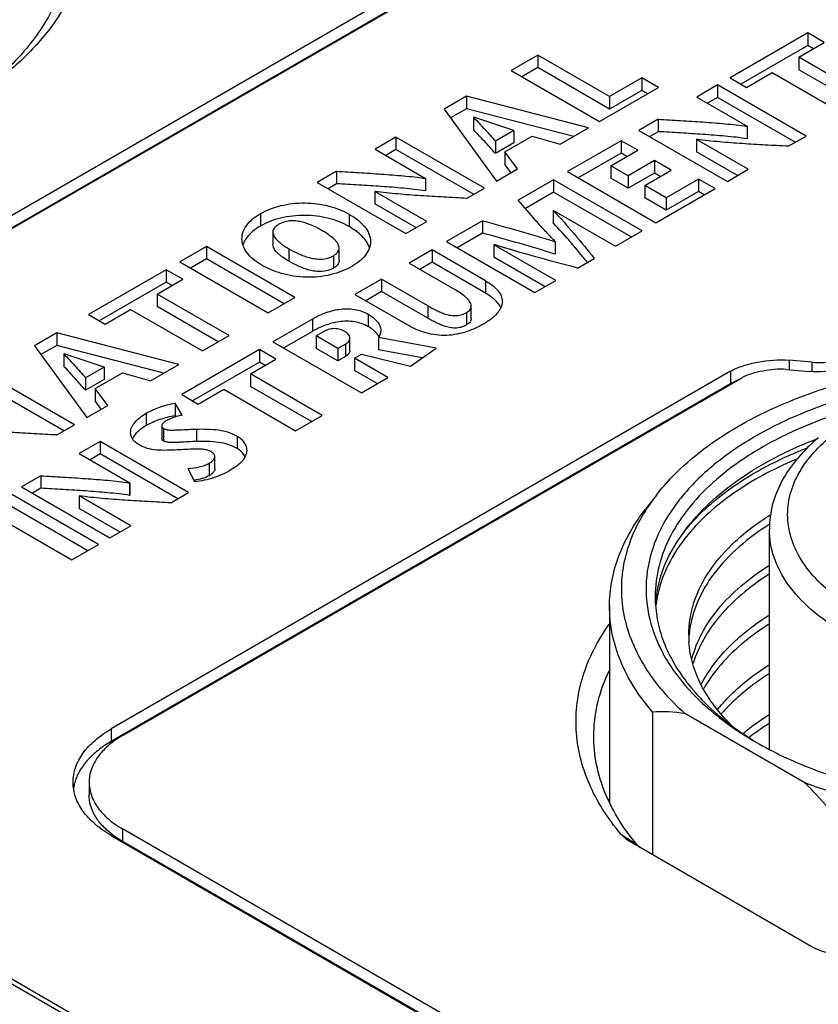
# Model space of a CAD drawing. Header units: inches. Extents: x 0 to 34, y 0 to 22.
# Tile 45 of 88: x 26.734 to 27.25, y 17.407 to 18.044. Entities that reach past the tile are written whole.
import ezdxf

# ---------------------------------------------------------------- set-up
doc = ezdxf.new("R2010")
doc.units = ezdxf.units.IN
doc.header["$LTSCALE"] = 1.87
doc.header["$MEASUREMENT"] = 0
doc.layers.get('0').update_dxf_attribs({"linetype": 'CONTINUOUS'})

msp = doc.modelspace()

# ---------------------------------------------------------------- linework, layer by layer
at = {"color": 7, "linetype": 'CONTINUOUS'}
for p, q in [((27.98983, 18.64491), (26.47269, 17.76893)), ((26.48005, 17.76468), (27.99719, 18.64065)), ((27.98983, 18.63687), (26.47309, 17.76113)), ((25.08572, 18.36921), (29.23371, 15.97422)), ((25.08766, 18.37125), (29.23565, 15.97625)), ((27.24355, 18.03492), (27.19336, 18.00593)), ((27.24355, 18.03492), (27.24355, 18.02688)), ((27.25425, 18.02874), (27.24355, 18.03492)), ((27.24355, 18.02688), (27.20032, 18.00192)), ((27.23776, 18.01922), (27.25425, 18.02874)), ((27.24729, 18.02472), (27.24355, 18.02688)), ((27.06908, 18.02057), (27.05186, 18.01063)), ((27.06908, 18.02057), (27.06908, 18.01254)), ((27.11552, 17.99376), (27.06908, 18.02057)), ((27.23776, 18.01922), (27.23776, 18.01119)), ((27.2842, 17.99241), (27.23776, 18.01922)), ((27.05186, 18.01063), (27.10899, 17.97764)), ((27.06908, 18.01254), (27.05882, 18.00661)), ((27.11552, 17.98572), (27.06908, 18.01254)), ((27.27725, 17.98839), (27.23776, 18.01119)), ((27.13642, 18.00582), (27.11552, 17.99376)), ((27.13642, 18.00582), (27.13642, 17.99779)), ((27.14711, 17.99965), (27.13642, 18.00582)), ((27.19336, 18.00593), (27.20405, 17.99976)), ((27.20405, 17.99976), (27.22055, 18.00928)), ((27.22055, 18.00928), (27.26699, 17.98247)), ((27.10899, 17.97764), (27.14711, 17.99965)), ((27.13642, 17.99779), (27.11552, 17.98572)), ((27.14015, 17.99563), (27.13642, 17.99779)), ((27.18536, 18.00132), (27.17181, 17.99349)), ((27.18536, 18.00132), (27.18536, 17.99328)), ((27.2425, 17.96833), (27.18536, 18.00132)), ((27.02304, 17.994), (27.0086, 17.98565)), ((27.02304, 17.994), (27.02304, 17.98596)), ((27.1019, 17.97354), (27.02304, 17.994)), ((27.11552, 17.99376), (27.11552, 17.98572)), ((27.17181, 17.99349), (27.20454, 17.9746)), ((27.18536, 17.99328), (27.17877, 17.98948)), ((27.23554, 17.96431), (27.18536, 17.99328)), ((27.0086, 17.98565), (27.04247, 17.93923)), ((27.02304, 17.98596), (27.01272, 17.98)), ((27.09229, 17.968), (27.02304, 17.98596)), ((27.02753, 17.98037), (27.0277, 17.98047)), ((27.02753, 17.98037), (27.02753, 17.97234)), ((27.05365, 17.97189), (27.0277, 17.98047)), ((27.147, 17.97917), (27.13451, 17.97196)), ((27.147, 17.97917), (27.147, 17.97113)), ((27.05365, 17.97189), (27.04166, 17.96497)), ((27.05365, 17.97189), (27.05365, 17.96386)), ((27.08361, 17.96298), (27.1019, 17.97354)), ((27.13451, 17.97196), (27.19164, 17.93897)), ((27.20454, 17.9746), (27.20438, 17.9745)), ((27.20438, 17.9745), (27.20438, 17.96646)), ((27.20454, 17.9746), (27.20454, 17.96656)), ((26.97742, 17.96765), (26.96387, 17.95983)), ((26.97742, 17.96765), (26.97742, 17.95962)), ((27.03456, 17.93466), (26.97742, 17.96765)), ((27.04777, 17.95804), (27.06548, 17.96826)), ((27.06548, 17.96826), (27.08361, 17.96298)), ((27.12301, 17.96531), (27.08831, 17.94528)), ((27.12301, 17.96531), (27.12301, 17.95728)), ((27.1337, 17.95914), (27.12301, 17.96531)), ((27.147, 17.97113), (27.14147, 17.96794)), ((27.17173, 17.96611), (27.1719, 17.9662)), ((27.17173, 17.96611), (27.17173, 17.95807)), ((27.20519, 17.94679), (27.17173, 17.96611)), ((27.20454, 17.96656), (27.20438, 17.96646)), ((27.23099, 17.96168), (27.2425, 17.96833)), ((26.96387, 17.95983), (26.9966, 17.94093)), ((26.97742, 17.95962), (26.97083, 17.95581)), ((27.0276, 17.93065), (26.97742, 17.95962)), ((27.04166, 17.96497), (27.04166, 17.95693)), ((27.05365, 17.96386), (27.04166, 17.95693)), ((27.11623, 17.94905), (27.1337, 17.95914)), ((27.04777, 17.95804), (27.04777, 17.95)), ((27.05594, 17.94701), (27.04777, 17.95804)), ((27.12301, 17.95728), (27.09527, 17.94126)), ((27.12674, 17.95512), (27.12301, 17.95728)), ((27.19823, 17.94277), (27.17173, 17.95807)), ((27.04247, 17.93923), (27.05594, 17.94701)), ((27.05177, 17.9446), (27.04777, 17.95)), ((27.11623, 17.94905), (27.11623, 17.94102)), ((27.1275, 17.94255), (27.11623, 17.94905)), ((27.14455, 17.9524), (27.1275, 17.94255)), ((27.13819, 17.93638), (27.15524, 17.94622)), ((27.14455, 17.9524), (27.14455, 17.94436)), ((27.15524, 17.94622), (27.14455, 17.9524)), ((27.19164, 17.93897), (27.20519, 17.94679)), ((26.93906, 17.9455), (26.92657, 17.93829)), ((26.93906, 17.9455), (26.93906, 17.93747)), ((26.9966, 17.94093), (26.99644, 17.94084)), ((26.99644, 17.94084), (26.99644, 17.9328)), ((26.9966, 17.94093), (26.9966, 17.93289)), ((27.07934, 17.9401), (27.05648, 17.9269)), ((27.07934, 17.9401), (27.07934, 17.93206)), ((27.13647, 17.90711), (27.07934, 17.9401)), ((27.08831, 17.94528), (27.14545, 17.91229)), ((27.1275, 17.93451), (27.11623, 17.94102)), ((27.14455, 17.94436), (27.1275, 17.93451)), ((27.1275, 17.94255), (27.1275, 17.93451)), ((27.14828, 17.94221), (27.14455, 17.94436)), ((27.17296, 17.94052), (27.15198, 17.92841)), ((27.17296, 17.94052), (27.17296, 17.93249)), ((27.18365, 17.93435), (27.17296, 17.94052)), ((26.92657, 17.93829), (26.98371, 17.9053)), ((26.93906, 17.93747), (26.93353, 17.93427)), ((27.02305, 17.92802), (27.03456, 17.93466)), ((27.13819, 17.93638), (27.13819, 17.92834)), ((27.15198, 17.92841), (27.13819, 17.93638)), ((27.14545, 17.91229), (27.18365, 17.93435)), ((26.96379, 17.93245), (26.96395, 17.93254)), ((26.96379, 17.93245), (26.96379, 17.92441)), ((26.99726, 17.91313), (26.96379, 17.93245)), ((26.9966, 17.93289), (26.99644, 17.9328)), ((27.07934, 17.93206), (27.06106, 17.92151)), ((27.12951, 17.90309), (27.07934, 17.93206)), ((27.15198, 17.92038), (27.13819, 17.92834)), ((27.17296, 17.93249), (27.15198, 17.92038)), ((27.15198, 17.92841), (27.15198, 17.92038)), ((27.17669, 17.93033), (27.17296, 17.93249)), ((26.9903, 17.90911), (26.96379, 17.92441)), ((26.88976, 17.91817), (26.88976, 17.91013)), ((26.94706, 17.91789), (26.94706, 17.90985)), ((27.07909, 17.92016), (27.07925, 17.92026)), ((27.07909, 17.92016), (27.07909, 17.91213)), ((27.07925, 17.92026), (27.11925, 17.89717)), ((26.98371, 17.9053), (26.99726, 17.91313)), ((27.03338, 17.91357), (27.01004, 17.90009)), ((27.03338, 17.91357), (27.03338, 17.90553)), ((26.89784, 17.90624), (26.89784, 17.8982)), ((27.03338, 17.90553), (27.017, 17.89607)), ((27.11925, 17.89717), (27.13647, 17.90711)), ((26.85491, 17.89691), (26.83768, 17.88697)), ((26.85491, 17.89691), (26.85491, 17.88888)), ((26.91204, 17.86393), (26.85491, 17.89691)), ((26.9082, 17.89545), (26.9082, 17.88742)), ((26.9407, 17.88783), (26.9407, 17.89587)), ((27.01004, 17.90009), (27.06718, 17.8671)), ((27.04073, 17.89802), (27.04089, 17.89811)), ((27.04073, 17.89802), (27.04073, 17.88998)), ((27.08073, 17.87492), (27.04073, 17.89802)), ((27.0804, 17.90009), (27.08024, 17.89999)), ((27.08024, 17.89999), (27.08024, 17.89196)), ((27.0804, 17.90009), (27.0804, 17.89205)), ((26.85491, 17.88888), (26.84464, 17.88295)), ((26.90508, 17.85991), (26.85491, 17.88888)), ((26.93693, 17.89093), (26.93693, 17.88289)), ((27.00073, 17.89472), (26.98588, 17.88614)), ((27.00073, 17.89472), (27.00073, 17.88668)), ((27.03526, 17.87478), (27.00073, 17.89472)), ((27.07377, 17.87091), (27.04073, 17.88998)), ((27.0804, 17.89205), (27.08024, 17.89196)), ((27.09468, 17.88298), (27.10553, 17.88925)), ((26.83768, 17.88697), (26.89481, 17.85398)), ((26.98588, 17.88614), (27.01551, 17.86903)), ((27.00073, 17.88668), (26.99284, 17.88212)), ((27.03526, 17.86674), (27.00073, 17.88668)), ((26.82886, 17.88188), (26.77867, 17.85289)), ((26.82886, 17.88188), (26.82886, 17.87384)), ((26.83955, 17.87571), (26.82886, 17.88188)), ((26.82886, 17.87384), (26.78563, 17.84888)), ((26.82307, 17.86619), (26.83955, 17.87571)), ((26.83259, 17.87169), (26.82886, 17.87384)), ((26.96808, 17.87586), (26.95086, 17.86592)), ((26.96808, 17.87586), (26.96808, 17.86783)), ((26.99796, 17.85861), (26.96808, 17.87586)), ((27.03526, 17.87478), (27.03526, 17.86674)), ((27.06718, 17.8671), (27.08073, 17.87492)), ((26.82307, 17.86619), (26.82307, 17.85815)), ((26.86951, 17.83937), (26.82307, 17.86619)), ((26.89481, 17.85398), (26.91204, 17.86393)), ((26.95086, 17.86592), (26.9858, 17.84575)), ((26.96808, 17.86783), (26.95782, 17.8619)), ((26.99796, 17.85058), (26.96808, 17.86783)), ((26.86256, 17.83535), (26.82307, 17.85815)), ((26.99796, 17.85861), (26.99796, 17.85058)), ((27.02609, 17.85032), (27.02609, 17.85836)), ((26.77867, 17.85289), (26.78936, 17.84672)), ((26.78936, 17.84672), (26.80585, 17.85625)), ((26.80585, 17.85625), (26.8523, 17.82943)), ((26.95935, 17.8532), (26.95935, 17.84516)), ((27.0231, 17.85428), (27.0231, 17.84624)), ((26.92336, 17.85004), (26.8979, 17.83534)), ((26.92336, 17.85004), (26.92336, 17.84201)), ((26.75818, 17.84107), (26.74374, 17.83273)), ((26.75818, 17.84107), (26.75818, 17.83303)), ((26.83703, 17.82061), (26.75818, 17.84107)), ((26.8523, 17.82943), (26.86951, 17.83937)), ((26.92336, 17.84201), (26.90485, 17.83132)), ((26.92581, 17.8391), (26.93038, 17.84174)), ((26.92581, 17.8391), (26.92581, 17.83107)), ((26.93985, 17.831), (26.92581, 17.8391)), ((26.96621, 17.83812), (26.96621, 17.83008)), ((27.00334, 17.83128), (26.96621, 17.83812)), ((26.74374, 17.83273), (26.77761, 17.78631)), ((26.75818, 17.83303), (26.74786, 17.82707)), ((26.82743, 17.81507), (26.75818, 17.83303)), ((26.8979, 17.83534), (26.95503, 17.80235)), ((26.94474, 17.83383), (26.93985, 17.831)), ((26.94474, 17.83383), (26.94474, 17.82579)), ((26.94758, 17.82962), (26.94758, 17.83766)), ((26.76267, 17.82745), (26.76284, 17.82754)), ((26.76267, 17.82745), (26.76267, 17.81941)), ((26.7888, 17.81897), (26.76284, 17.82754)), ((26.88908, 17.83025), (26.83888, 17.80127)), ((26.88908, 17.83025), (26.88908, 17.82221)), ((26.89977, 17.82407), (26.88908, 17.83025)), ((26.93985, 17.82296), (26.92581, 17.83107)), ((26.93985, 17.831), (26.93985, 17.82296)), ((26.94474, 17.82579), (26.93985, 17.82296)), ((26.95062, 17.82478), (26.95511, 17.82737)), ((26.95511, 17.82737), (26.98678, 17.81955)), ((26.99434, 17.8249), (26.96621, 17.83008)), ((26.98678, 17.81955), (27.00334, 17.83128)), ((26.7888, 17.81897), (26.77679, 17.81204)), ((26.7888, 17.81897), (26.7888, 17.81093)), ((26.81875, 17.81006), (26.83703, 17.82061)), ((26.88908, 17.82221), (26.84584, 17.79725)), ((26.88328, 17.81455), (26.89977, 17.82407)), ((26.89281, 17.82005), (26.88908, 17.82221)), ((26.95062, 17.82478), (26.95062, 17.81674)), ((26.97225, 17.81229), (26.95062, 17.82478)), ((27.2315, 17.82338), (27.2315, 17.81729)), ((27.24626, 17.82205), (27.2315, 17.82338)), ((27.24626, 17.82205), (27.24626, 17.81602)), ((26.76969, 17.78173), (26.71256, 17.81472)), ((26.78292, 17.80511), (26.80063, 17.81534)), ((27.19367, 17.81626), (26.79335, 17.58508)), ((26.80063, 17.81534), (26.81875, 17.81006)), ((26.88328, 17.81455), (26.88328, 17.80651)), ((26.92972, 17.78774), (26.88328, 17.81455)), ((26.96529, 17.80827), (26.95062, 17.81674)), ((27.19365, 17.81625), (27.19365, 17.80821)), ((27.2299, 17.81744), (27.24465, 17.81611)), ((26.76273, 17.77772), (26.71256, 17.80669)), ((26.77679, 17.81204), (26.77679, 17.804)), ((26.7888, 17.81093), (26.77679, 17.804)), ((27.19367, 17.80822), (26.79335, 17.57705)), ((26.80071, 17.58083), (27.20103, 17.812)), ((26.92276, 17.78372), (26.88328, 17.80651)), ((26.95503, 17.80235), (26.97225, 17.81229)), ((27.19827, 17.81045), (27.19367, 17.80822)), ((26.78292, 17.80511), (26.78292, 17.79707)), ((26.79108, 17.79408), (26.78292, 17.80511)), ((26.83888, 17.80127), (26.84958, 17.79509)), ((26.84958, 17.79509), (26.86606, 17.80461)), ((26.86606, 17.80461), (26.9125, 17.77779)), ((26.77761, 17.78631), (26.79108, 17.79408)), ((26.78691, 17.79168), (26.78292, 17.79707)), ((26.83472, 17.79556), (26.83472, 17.78752)), ((26.83929, 17.78783), (26.83472, 17.79556)), ((26.81594, 17.78915), (26.81594, 17.78112)), ((26.83509, 17.78691), (26.83472, 17.78752)), ((26.9125, 17.77779), (26.92972, 17.78774)), ((26.75818, 17.77509), (26.76969, 17.78173)), ((26.826, 17.78112), (26.826, 17.77308)), ((26.82721, 17.77925), (26.82721, 17.77122)), ((26.84851, 17.77892), (26.84851, 17.77089)), ((26.78623, 17.77087), (26.77268, 17.76304)), ((26.78623, 17.77087), (26.78623, 17.76283)), ((26.84337, 17.73788), (26.78623, 17.77087)), ((26.8748, 17.77431), (26.8748, 17.76627)), ((26.77268, 17.76304), (26.80542, 17.74414)), ((26.78623, 17.76283), (26.77964, 17.75903)), ((26.83641, 17.73386), (26.78623, 17.76283)), ((26.85667, 17.75677), (26.85667, 17.74873)), ((26.86028, 17.75316), (26.86028, 17.7612)), ((26.84288, 17.75343), (26.84712, 17.74494)), ((26.74787, 17.74871), (26.73538, 17.7415)), ((26.74787, 17.74871), (26.74787, 17.74068)), ((26.80542, 17.74414), (26.80525, 17.74405)), ((26.80525, 17.74405), (26.80525, 17.73601)), ((26.80542, 17.74414), (26.80542, 17.73611)), ((26.78518, 17.70428), (26.72804, 17.73727)), ((26.73538, 17.7415), (26.79252, 17.70852)), ((26.74787, 17.74068), (26.74234, 17.73749)), ((26.83186, 17.73123), (26.84337, 17.73788)), ((27.14579, 17.73629), (27.1386, 17.72701)), ((26.7726, 17.73566), (26.77277, 17.73575)), ((26.7726, 17.73566), (26.7726, 17.72762)), ((26.80607, 17.71634), (26.7726, 17.73566)), ((26.80542, 17.73611), (26.80525, 17.73601)), ((26.71081, 17.72732), (26.76795, 17.69433)), ((26.77822, 17.70026), (26.72804, 17.72923)), ((26.79911, 17.71232), (26.7726, 17.72762)), ((26.79252, 17.70852), (26.80607, 17.71634)), ((27.21879, 17.5723), (27.21879, 17.71407)), ((26.76795, 17.69433), (26.78518, 17.70428)), ((27.11544, 17.66436), (27.11544, 17.53769)), ((27.14329, 17.59597), (27.14329, 17.50376)), ((27.24182, 17.55022), (27.16422, 17.59503)), ((26.79335, 17.58508), (26.79335, 17.57705)), ((26.77907, 17.55062), (26.77907, 17.54258)), ((27.1153, 17.53797), (27.11522, 17.5379)), ((27.11528, 17.53787), (27.11535, 17.53794)), ((26.80068, 17.52045), (26.80068, 17.51242)), ((27.95172, 16.85585), (26.80068, 17.52045)), ((26.79331, 17.5162), (27.94436, 16.8516)), ((27.12282, 17.51715), (27.13316, 17.51042)), ((27.95131, 16.84805), (26.80068, 17.51242)), ((27.12956, 17.51169), (27.12892, 17.51207)), ((27.24586, 17.44454), (27.12956, 17.51169)), ((27.13535, 17.50832), (27.13316, 17.51042))]:
    msp.add_line(p, q, dxfattribs=at)
for centre, radius, start, end in [((27.35416, 17.50272), 0.28952, 111.00426, 111.16917), ((26.84016, 17.79598), 0.05063, 277.42793, 277.76334), ((27.24359, 17.66032), 0.12385, 142.16057, 147.61111), ((27.23731, 17.66435), 0.11638, 147.63399, 149.06508), ((27.31244, 17.5692), 0.17523, 122.38183, 122.96781), ((27.21911, 17.66145), 0.07412, 172.90641, 175.76939), ((27.21994, 17.65627), 0.07496, 169.25419, 173.37019), ((27.2325, 17.64574), 0.06588, 179.98126, 183.98003), ((27.26868, 17.70314), 0.13769, 221.35326, 222.91716), ((27.14923, 17.49541), 0.10074, 81.44415, 93.37844), ((27.3248, 17.77551), 0.22963, 239.99941, 240.60463), ((26.79813, 17.54245), 0.02948, 166.42935, 171.88498), ((26.79887, 17.54227), 0.03024, 164.66935, 166.44158), ((27.21951, 17.48275), 0.11869, 151.39229, 151.87513)]:
    msp.add_arc(centre, radius, start, end, dxfattribs=at)
for points, knots in [([(26.75613, 18.16734), (26.76117, 18.16026), (26.76972, 18.14555), (26.77718, 18.12163), (26.77851, 18.09722), (26.77366, 18.07301), (26.76282, 18.04963), (26.74637, 18.02755), (26.72472, 18.00717), (26.7078, 17.99542), (26.69867, 17.98988)], [0, 0, 0, 0, 0.122539, 0.23792, 0.350074, 0.463535, 0.582585, 0.710532, 0.849405, 1, 1, 1, 1]), ([(26.7662, 18.0975), (26.76635, 18.09263), (26.76588, 18.08278), (26.76282, 18.06814), (26.75744, 18.05375), (26.74981, 18.03974), (26.74, 18.02621), (26.72371, 18.00852), (26.70907, 17.99702), (26.69856, 17.99004)], [0, 0, 0, 0, 0.110324, 0.222112, 0.337082, 0.456717, 0.582184, 0.714319, 1, 1, 1, 1]), ([(27.02753, 17.98037), (27.02878, 17.97912), (27.03122, 17.97661), (27.03592, 17.97146), (27.03933, 17.96753), (27.04166, 17.96497)], [0, 0, 0, 0, 0.253344, 0.50329, 1, 1, 1, 1]), ([(27.147, 17.97917), (27.15181, 17.97889), (27.16143, 17.97833), (27.17344, 17.97757), (27.18302, 17.97687), (27.1902, 17.97625), (27.19732, 17.97556), (27.20205, 17.97492), (27.20438, 17.9745)], [0, 0, 0, 0, 0.25095, 0.501679, 0.626831, 0.751823, 0.876605, 1, 1, 1, 1]), ([(27.04166, 17.95693), (27.03933, 17.95949), (27.03592, 17.96342), (27.03122, 17.96857), (27.02878, 17.97109), (27.02753, 17.97234)], [0, 0, 0, 0, 0.49671, 0.746656, 1, 1, 1, 1]), ([(27.20438, 17.96646), (27.20205, 17.96688), (27.19732, 17.96752), (27.1902, 17.96822), (27.18302, 17.96883), (27.17344, 17.96954), (27.16143, 17.9703), (27.15181, 17.97085), (27.147, 17.97113)], [0, 0, 0, 0, 0.123395, 0.248177, 0.373169, 0.498321, 0.74905, 1, 1, 1, 1]), ([(27.23099, 17.96168), (27.22604, 17.96195), (27.21614, 17.96248), (27.20131, 17.96334), (27.18655, 17.96443), (27.17675, 17.96546), (27.1719, 17.9662)], [0, 0, 0, 0, 0.250874, 0.501562, 0.751684, 1, 1, 1, 1]), ([(26.93906, 17.9455), (26.94387, 17.94522), (26.95348, 17.94467), (26.96549, 17.94391), (26.97508, 17.9432), (26.98225, 17.94259), (26.98939, 17.9419), (26.99411, 17.94126), (26.99644, 17.94084)], [0, 0, 0, 0, 0.250953, 0.501682, 0.626834, 0.751825, 0.876605, 1, 1, 1, 1]), ([(26.99644, 17.9328), (26.99411, 17.93322), (26.98939, 17.93386), (26.98225, 17.93455), (26.97508, 17.93517), (26.96549, 17.93587), (26.95348, 17.93663), (26.94387, 17.93718), (26.93906, 17.93747)], [0, 0, 0, 0, 0.123395, 0.248175, 0.373166, 0.498318, 0.749047, 1, 1, 1, 1]), ([(27.02305, 17.92802), (27.0181, 17.92829), (27.0082, 17.92881), (26.99337, 17.92967), (26.97861, 17.93077), (26.9688, 17.93179), (26.96395, 17.93254)], [0, 0, 0, 0, 0.250883, 0.501575, 0.751697, 1, 1, 1, 1]), ([(26.88976, 17.91817), (26.89172, 17.9193), (26.896, 17.92132), (26.90299, 17.9235), (26.91059, 17.9248), (26.92104, 17.92533), (26.93361, 17.9238), (26.94299, 17.92023), (26.94706, 17.91789)], [0, 0, 0, 0, 0.11417, 0.237658, 0.367836, 0.501348, 0.763665, 1, 1, 1, 1]), ([(27.0804, 17.90009), (27.07826, 17.90226), (27.07408, 17.90663), (27.06607, 17.91554), (27.06031, 17.92238), (27.05648, 17.9269)], [0, 0, 0, 0, 0.254202, 0.504778, 1, 1, 1, 1]), ([(26.87784, 17.90191), (26.87784, 17.90343), (26.87842, 17.90661), (26.8809, 17.91103), (26.88479, 17.91497), (26.888, 17.91715), (26.88976, 17.91817)], [0, 0, 0, 0, 0.216949, 0.450216, 0.710842, 1, 1, 1, 1]), ([(26.94706, 17.90985), (26.94299, 17.9122), (26.93361, 17.91576), (26.92104, 17.91729), (26.91059, 17.91677), (26.90299, 17.91546), (26.896, 17.91328), (26.89172, 17.91126), (26.88976, 17.91013)], [0, 0, 0, 0, 0.236335, 0.498652, 0.632164, 0.762342, 0.88583, 1, 1, 1, 1]), ([(26.94706, 17.91789), (26.94902, 17.91676), (26.95263, 17.91436), (26.95713, 17.91009), (26.96018, 17.90532), (26.96097, 17.90176), (26.96097, 17.90007)], [0, 0, 0, 0, 0.287939, 0.549818, 0.784717, 1, 1, 1, 1]), ([(27.07909, 17.92016), (27.08379, 17.91518), (27.0928, 17.90503), (27.10133, 17.89449), (27.10553, 17.88925)], [0, 0, 0, 0, 0.50475, 1, 1, 1, 1]), ([(26.88976, 17.91013), (26.88837, 17.90933), (26.8858, 17.90764), (26.88248, 17.90469), (26.87995, 17.90145), (26.87884, 17.89907), (26.87847, 17.89788)], [0, 0, 0, 0, 0.281226, 0.541619, 0.7801, 1, 1, 1, 1]), ([(26.90167, 17.91129), (26.90112, 17.91097), (26.9001, 17.91029), (26.89885, 17.90908), (26.89801, 17.90771), (26.89784, 17.90671), (26.89784, 17.90624)], [0, 0, 0, 0, 0.289062, 0.552109, 0.785302, 1, 1, 1, 1]), ([(26.9291, 17.90752), (26.92718, 17.90862), (26.92307, 17.91072), (26.91747, 17.9127), (26.91252, 17.9135), (26.90748, 17.91358), (26.90376, 17.91249), (26.90167, 17.91129)], [0, 0, 0, 0, 0.229818, 0.478559, 0.612666, 0.749824, 1, 1, 1, 1]), ([(26.96029, 17.89608), (26.95936, 17.89889), (26.95652, 17.90285), (26.95159, 17.90703), (26.94863, 17.90894), (26.94706, 17.90985)], [0, 0, 0, 0, 0.457785, 0.719191, 1, 1, 1, 1]), ([(27.03338, 17.91357), (27.04127, 17.91142), (27.05695, 17.90713), (27.07253, 17.90246), (27.08024, 17.89999)], [0, 0, 0, 0, 0.502614, 1, 1, 1, 1]), ([(27.10112, 17.88669), (27.09761, 17.89101), (27.09047, 17.89966), (27.08297, 17.90801), (27.07909, 17.91213)], [0, 0, 0, 0, 0.495539, 1, 1, 1, 1]), ([(26.89025, 17.88509), (26.88843, 17.88614), (26.88511, 17.8884), (26.88107, 17.89248), (26.87847, 17.89704), (26.87784, 17.90033), (26.87784, 17.90191)], [0, 0, 0, 0, 0.288918, 0.549492, 0.783119, 1, 1, 1, 1]), ([(26.89784, 17.90624), (26.89784, 17.90395), (26.90007, 17.90128), (26.90284, 17.89898), (26.90512, 17.89731), (26.90694, 17.89618), (26.9082, 17.89545)], [0, 0, 0, 0, 0.447692, 0.579546, 0.715926, 1, 1, 1, 1]), ([(26.9407, 17.89587), (26.9407, 17.89706), (26.93989, 17.89889), (26.93826, 17.90086), (26.93616, 17.90284), (26.9331, 17.90511), (26.93047, 17.90673), (26.9291, 17.90752)], [0, 0, 0, 0, 0.211202, 0.328903, 0.454212, 0.720067, 1, 1, 1, 1]), ([(27.08024, 17.89196), (27.07253, 17.89442), (27.05695, 17.89909), (27.04127, 17.90338), (27.03338, 17.90553)], [0, 0, 0, 0, 0.497386, 1, 1, 1, 1]), ([(26.9082, 17.88742), (26.90694, 17.88814), (26.90512, 17.88927), (26.90284, 17.89095), (26.90007, 17.89325), (26.89784, 17.89592), (26.89784, 17.8982)], [0, 0, 0, 0, 0.284074, 0.420454, 0.552308, 1, 1, 1, 1]), ([(26.9082, 17.89545), (26.91021, 17.89429), (26.91449, 17.89206), (26.92028, 17.88985), (26.92543, 17.88884), (26.93073, 17.88857), (26.93472, 17.88965), (26.93693, 17.89093)], [0, 0, 0, 0, 0.229701, 0.476306, 0.609699, 0.747326, 1, 1, 1, 1]), ([(26.93693, 17.89093), (26.93747, 17.89124), (26.93847, 17.89191), (26.9397, 17.8931), (26.94053, 17.89442), (26.9407, 17.8954), (26.9407, 17.89587)], [0, 0, 0, 0, 0.288821, 0.552234, 0.785995, 1, 1, 1, 1]), ([(26.96097, 17.90007), (26.96097, 17.89856), (26.96036, 17.89539), (26.95779, 17.89105), (26.95382, 17.88721), (26.9506, 17.88506), (26.94885, 17.88405)], [0, 0, 0, 0, 0.215986, 0.449487, 0.711096, 1, 1, 1, 1]), ([(27.09468, 17.88298), (27.08563, 17.88537), (27.06763, 17.89015), (27.04974, 17.89536), (27.04089, 17.89811)], [0, 0, 0, 0, 0.502533, 1, 1, 1, 1]), ([(26.94885, 17.88405), (26.94466, 17.88163), (26.93753, 17.87887), (26.92741, 17.87719), (26.91928, 17.8769), (26.91122, 17.87766), (26.90132, 17.87983), (26.89439, 17.88269), (26.89025, 17.88509)], [0, 0, 0, 0, 0.237661, 0.368712, 0.503074, 0.63629, 0.765103, 1, 1, 1, 1]), ([(26.93693, 17.88289), (26.93472, 17.88161), (26.93073, 17.88053), (26.92543, 17.8808), (26.92028, 17.88181), (26.91449, 17.88403), (26.91021, 17.88625), (26.9082, 17.88742)], [0, 0, 0, 0, 0.252674, 0.390301, 0.523694, 0.770299, 1, 1, 1, 1]), ([(26.9407, 17.88783), (26.9407, 17.88737), (26.94053, 17.88639), (26.9397, 17.88506), (26.93847, 17.88387), (26.93747, 17.8832), (26.93693, 17.88289)], [0, 0, 0, 0, 0.214005, 0.447766, 0.711179, 1, 1, 1, 1]), ([(27.03526, 17.87478), (27.03676, 17.87391), (27.03955, 17.87211), (27.0431, 17.86896), (27.04552, 17.86534), (27.04613, 17.86263), (27.04613, 17.86134)], [0, 0, 0, 0, 0.287936, 0.551376, 0.785894, 1, 1, 1, 1]), ([(27.02609, 17.85836), (27.02609, 17.85945), (27.02534, 17.86112), (27.02386, 17.86292), (27.02194, 17.86474), (27.01917, 17.86682), (27.01677, 17.86831), (27.01551, 17.86903)], [0, 0, 0, 0, 0.211342, 0.329061, 0.454295, 0.719784, 1, 1, 1, 1]), ([(27.04523, 17.85734), (27.04436, 17.85929), (27.04212, 17.86194), (27.03848, 17.86477), (27.03637, 17.8661), (27.03526, 17.86674)], [0, 0, 0, 0, 0.461438, 0.723125, 1, 1, 1, 1]), ([(26.99796, 17.85861), (26.99973, 17.85759), (27.00248, 17.8561), (27.00631, 17.85431), (27.00947, 17.85311), (27.01294, 17.85233), (27.016, 17.85215), (27.01842, 17.85245), (27.02062, 17.85304), (27.02216, 17.85374), (27.0231, 17.85428)], [0, 0, 0, 0, 0.229519, 0.348838, 0.473249, 0.606361, 0.745389, 0.81325, 0.878786, 1, 1, 1, 1]), ([(27.0231, 17.85428), (27.02354, 17.85453), (27.02434, 17.85509), (27.02532, 17.85608), (27.02596, 17.85718), (27.02609, 17.85798), (27.02609, 17.85836)], [0, 0, 0, 0, 0.289111, 0.551157, 0.78447, 1, 1, 1, 1]), ([(27.04613, 17.86134), (27.04613, 17.86067), (27.04597, 17.85928), (27.04525, 17.85727), (27.04412, 17.85533), (27.0421, 17.85277), (27.03881, 17.84983), (27.03581, 17.84786), (27.0342, 17.84693)], [0, 0, 0, 0, 0.104206, 0.212058, 0.326418, 0.448432, 0.713927, 1, 1, 1, 1]), ([(26.92336, 17.85004), (26.92587, 17.85149), (26.93138, 17.85418), (26.93897, 17.8563), (26.94558, 17.85679), (26.95205, 17.85632), (26.95669, 17.85473), (26.95935, 17.8532)], [0, 0, 0, 0, 0.230872, 0.485418, 0.620569, 0.755881, 1, 1, 1, 1]), ([(26.95935, 17.8532), (26.9605, 17.85253), (26.96263, 17.85112), (26.9653, 17.84864), (26.96714, 17.84585), (26.96755, 17.84375), (26.96755, 17.84276)], [0, 0, 0, 0, 0.287692, 0.551208, 0.785531, 1, 1, 1, 1]), ([(26.95935, 17.84516), (26.95669, 17.84669), (26.95205, 17.84829), (26.94558, 17.84876), (26.93897, 17.84827), (26.93138, 17.84614), (26.92587, 17.84346), (26.92336, 17.84201)], [0, 0, 0, 0, 0.244119, 0.379431, 0.514582, 0.769128, 1, 1, 1, 1]), ([(26.96649, 17.83868), (26.96574, 17.84), (26.96353, 17.84246), (26.96084, 17.8443), (26.95935, 17.84516)], [0, 0, 0, 0, 0.467335, 1, 1, 1, 1]), ([(27.0342, 17.84693), (27.03071, 17.84491), (27.02503, 17.84228), (27.01684, 17.84006), (27.01015, 17.83926), (27.00337, 17.83957), (26.9969, 17.84083), (26.99103, 17.84296), (26.98747, 17.84479), (26.9858, 17.84575)], [0, 0, 0, 0, 0.237681, 0.366184, 0.498705, 0.633612, 0.764299, 0.886223, 1, 1, 1, 1]), ([(27.0231, 17.84624), (27.02216, 17.8457), (27.02062, 17.84501), (27.01842, 17.84442), (27.016, 17.84411), (27.01294, 17.84429), (27.00947, 17.84508), (27.00631, 17.84628), (27.00248, 17.84806), (26.99973, 17.84955), (26.99796, 17.85058)], [0, 0, 0, 0, 0.121214, 0.18675, 0.254611, 0.393639, 0.526751, 0.651162, 0.770481, 1, 1, 1, 1]), ([(27.02609, 17.85032), (27.02609, 17.84994), (27.02596, 17.84914), (27.02532, 17.84804), (27.02434, 17.84705), (27.02354, 17.8465), (27.0231, 17.84624)], [0, 0, 0, 0, 0.21553, 0.448843, 0.710889, 1, 1, 1, 1]), ([(26.94458, 17.84184), (26.94357, 17.84242), (26.94191, 17.84319), (26.93948, 17.84373), (26.93749, 17.84389), (26.93551, 17.84371), (26.93309, 17.8431), (26.93141, 17.84234), (26.93038, 17.84174)], [0, 0, 0, 0, 0.234281, 0.363821, 0.49886, 0.632313, 0.761486, 1, 1, 1, 1]), ([(26.94758, 17.83766), (26.94758, 17.83805), (26.94742, 17.83886), (26.94655, 17.84043), (26.94542, 17.84135), (26.94458, 17.84184)], [0, 0, 0, 0, 0.218433, 0.454631, 1, 1, 1, 1]), ([(26.96755, 17.84276), (26.96755, 17.84197), (26.9673, 17.84033), (26.96663, 17.83883), (26.96621, 17.83812)], [0, 0, 0, 0, 0.489407, 1, 1, 1, 1]), ([(26.94474, 17.83383), (26.94516, 17.83407), (26.94592, 17.83458), (26.94685, 17.83551), (26.94744, 17.83655), (26.94758, 17.8373), (26.94758, 17.83766)], [0, 0, 0, 0, 0.289481, 0.550998, 0.783576, 1, 1, 1, 1]), ([(26.76267, 17.82745), (26.76392, 17.8262), (26.76636, 17.82368), (26.77106, 17.81853), (26.77447, 17.8146), (26.77679, 17.81204)], [0, 0, 0, 0, 0.253387, 0.503366, 1, 1, 1, 1]), ([(26.94758, 17.82962), (26.94758, 17.82926), (26.94744, 17.82851), (26.94685, 17.82747), (26.94592, 17.82655), (26.94516, 17.82603), (26.94474, 17.82579)], [0, 0, 0, 0, 0.216424, 0.449002, 0.710519, 1, 1, 1, 1]), ([(27.24626, 17.82205), (27.25138, 17.82159), (27.25912, 17.82233), (27.26874, 17.82458), (27.27319, 17.82636), (27.27514, 17.82748)], [0, 0, 0, 0, 0.520521, 0.772102, 1, 1, 1, 1]), ([(26.77679, 17.804), (26.77447, 17.80657), (26.77106, 17.81049), (26.76636, 17.81564), (26.76392, 17.81816), (26.76267, 17.81941)], [0, 0, 0, 0, 0.496634, 0.746613, 1, 1, 1, 1]), ([(27.19367, 17.81626), (27.19622, 17.81774), (27.20202, 17.8201), (27.21463, 17.82313), (27.22477, 17.82399), (27.2315, 17.82338)], [0, 0, 0, 0, 0.227766, 0.478792, 1, 1, 1, 1]), ([(27.19884, 17.78078), (27.20956, 17.78697), (27.23275, 17.79811), (27.27034, 17.81071), (27.31105, 17.81951), (27.35373, 17.82425), (27.39717, 17.82481), (27.44017, 17.82117), (27.48151, 17.81343), (27.50794, 17.80545), (27.52056, 17.80077)], [0, 0, 0, 0, 0.112024, 0.23198, 0.358118, 0.48826, 0.619988, 0.750793, 0.878211, 1, 1, 1, 1]), ([(27.2825, 17.82323), (27.27995, 17.82175), (27.27414, 17.81938), (27.26153, 17.81636), (27.25139, 17.8155), (27.24465, 17.81611)], [0, 0, 0, 0, 0.227762, 0.478787, 1, 1, 1, 1]), ([(27.5524, 17.77435), (27.5419, 17.78041), (27.51911, 17.79127), (27.48213, 17.80336), (27.44206, 17.81155), (27.40015, 17.81559), (27.35766, 17.81536), (27.31589, 17.81086), (27.2761, 17.80224), (27.2395, 17.78975), (27.20719, 17.77375), (27.18013, 17.75469), (27.15913, 17.73304), (27.14492, 17.70931), (27.13821, 17.68417), (27.13952, 17.6586), (27.14871, 17.63383), (27.15919, 17.61914), (27.16533, 17.61217)], [0, 0, 0, 0, 0.065815, 0.136439, 0.210736, 0.287301, 0.36458, 0.440975, 0.514941, 0.585097, 0.65034, 0.709985, 0.763937, 0.81289, 0.858472, 0.90313, 0.949564, 1, 1, 1, 1]), ([(27.2299, 17.81744), (27.22477, 17.8179), (27.21705, 17.81715), (27.20743, 17.8149), (27.20298, 17.81313), (27.20103, 17.812)], [0, 0, 0, 0, 0.520502, 0.772092, 1, 1, 1, 1]), ([(26.81594, 17.78915), (26.81869, 17.79074), (26.82321, 17.79267), (26.82956, 17.79462), (26.83297, 17.79533), (26.83472, 17.79556)], [0, 0, 0, 0, 0.477755, 0.734278, 1, 1, 1, 1]), ([(27.28988, 17.79647), (27.26959, 17.79156), (27.2405, 17.78177), (27.20602, 17.7629), (27.18461, 17.74718), (27.16734, 17.72976), (27.1546, 17.71095), (27.14675, 17.69111), (27.14497, 17.67738), (27.14497, 17.67068)], [0, 0, 0, 0, 0.304747, 0.443854, 0.572682, 0.691184, 0.800306, 0.902159, 1, 1, 1, 1]), ([(26.80587, 17.77652), (26.80587, 17.77773), (26.8065, 17.78026), (26.80876, 17.78361), (26.81198, 17.78664), (26.81455, 17.78835), (26.81594, 17.78915)], [0, 0, 0, 0, 0.215478, 0.451022, 0.712967, 1, 1, 1, 1]), ([(26.83472, 17.78752), (26.83297, 17.78729), (26.82956, 17.78659), (26.82321, 17.78463), (26.81869, 17.7827), (26.81594, 17.78112)], [0, 0, 0, 0, 0.265722, 0.522245, 1, 1, 1, 1]), ([(26.83929, 17.78783), (26.8383, 17.78769), (26.83465, 17.78697), (26.83113, 17.78557), (26.82876, 17.7842)], [0, 0, 0, 0, 0.266657, 1, 1, 1, 1]), ([(26.81594, 17.78112), (26.81403, 17.78001), (26.81061, 17.77763), (26.80786, 17.77441), (26.80698, 17.77269)], [0, 0, 0, 0, 0.534529, 1, 1, 1, 1]), ([(26.82876, 17.7842), (26.82841, 17.784), (26.82774, 17.78358), (26.82685, 17.78287), (26.82619, 17.78207), (26.826, 17.78142), (26.826, 17.78112)], [0, 0, 0, 0, 0.28469, 0.55194, 0.788421, 1, 1, 1, 1]), ([(26.826, 17.78112), (26.826, 17.78076), (26.82625, 17.77999), (26.82685, 17.77946), (26.82721, 17.77925)], [0, 0, 0, 0, 0.459976, 1, 1, 1, 1]), ([(27.14579, 17.73629), (27.14907, 17.74053), (27.16437, 17.75798), (27.18342, 17.77188), (27.19884, 17.78078)], [0, 0, 0, 0, 0.231438, 1, 1, 1, 1]), ([(26.75818, 17.77509), (26.75323, 17.77536), (26.74333, 17.77588), (26.7285, 17.77674), (26.71374, 17.77784), (26.70393, 17.77886), (26.69908, 17.77961)], [0, 0, 0, 0, 0.250876, 0.501565, 0.751687, 1, 1, 1, 1]), ([(26.81129, 17.76874), (26.81046, 17.76922), (26.80896, 17.77027), (26.80718, 17.77218), (26.80609, 17.7743), (26.80587, 17.7758), (26.80587, 17.77652)], [0, 0, 0, 0, 0.289477, 0.549473, 0.782034, 1, 1, 1, 1]), ([(26.82721, 17.77925), (26.8279, 17.77886), (26.82959, 17.77839), (26.83226, 17.77822), (26.83508, 17.7783), (26.83876, 17.77847), (26.84322, 17.77873), (26.84675, 17.77888), (26.84851, 17.77892)], [0, 0, 0, 0, 0.110876, 0.239252, 0.374659, 0.505482, 0.754057, 1, 1, 1, 1]), ([(26.84851, 17.77892), (26.85088, 17.77897), (26.8556, 17.77898), (26.86257, 17.77853), (26.86911, 17.77716), (26.87303, 17.77532), (26.8748, 17.77431)], [0, 0, 0, 0, 0.262594, 0.52378, 0.773968, 1, 1, 1, 1]), ([(26.83603, 17.7654), (26.83383, 17.76532), (26.82944, 17.76514), (26.82291, 17.76515), (26.81669, 17.76613), (26.81295, 17.76779), (26.81129, 17.76874)], [0, 0, 0, 0, 0.260214, 0.520672, 0.773204, 1, 1, 1, 1]), ([(26.82721, 17.77122), (26.82685, 17.77143), (26.82625, 17.77195), (26.826, 17.77273), (26.826, 17.77308)], [0, 0, 0, 0, 0.540024, 1, 1, 1, 1]), ([(26.84851, 17.77089), (26.84675, 17.77085), (26.84322, 17.77069), (26.83876, 17.77043), (26.83508, 17.77027), (26.83226, 17.77019), (26.82959, 17.77035), (26.8279, 17.77082), (26.82721, 17.77122)], [0, 0, 0, 0, 0.245943, 0.494518, 0.625341, 0.760748, 0.889124, 1, 1, 1, 1]), ([(26.8748, 17.76627), (26.87303, 17.76729), (26.86911, 17.76912), (26.86257, 17.77049), (26.8556, 17.77094), (26.85088, 17.77093), (26.84851, 17.77089)], [0, 0, 0, 0, 0.226032, 0.47622, 0.737406, 1, 1, 1, 1]), ([(26.8748, 17.77431), (26.87575, 17.77376), (26.87744, 17.7725), (26.87938, 17.77021), (26.88062, 17.76776), (26.88091, 17.76601), (26.88091, 17.76517)], [0, 0, 0, 0, 0.288032, 0.545611, 0.779854, 1, 1, 1, 1]), ([(27.16377, 17.71276), (27.17341, 17.72585), (27.19273, 17.74328), (27.22303, 17.76136), (27.24044, 17.76915), (27.24961, 17.7727)], [0, 0, 0, 0, 0.460861, 0.721214, 1, 1, 1, 1]), ([(27.25043, 17.77315), (27.24564, 17.76921), (27.23692, 17.76082), (27.22671, 17.74633), (27.22027, 17.7306), (27.21879, 17.71954), (27.21879, 17.71411)], [0, 0, 0, 0, 0.269066, 0.522228, 0.764016, 1, 1, 1, 1]), ([(27.27359, 17.66288), (27.26783, 17.66628), (27.25726, 17.67357), (27.24421, 17.68656), (27.23514, 17.70079), (27.23043, 17.71591), (27.23041, 17.73138), (27.23507, 17.74651), (27.24411, 17.76075), (27.25237, 17.769), (27.25701, 17.77291)], [0, 0, 0, 0, 0.148463, 0.283159, 0.405535, 0.519162, 0.629572, 0.743143, 0.865423, 1, 1, 1, 1]), ([(26.8579, 17.76436), (26.85719, 17.76477), (26.85555, 17.76537), (26.85288, 17.76582), (26.85002, 17.766), (26.84621, 17.766), (26.84155, 17.76573), (26.83786, 17.76547), (26.83603, 17.7654)], [0, 0, 0, 0, 0.110218, 0.234357, 0.366523, 0.498444, 0.750985, 1, 1, 1, 1]), ([(26.86028, 17.7612), (26.86028, 17.7615), (26.86017, 17.76212), (26.85966, 17.76298), (26.85888, 17.76373), (26.85824, 17.76416), (26.8579, 17.76436)], [0, 0, 0, 0, 0.215473, 0.448237, 0.710719, 1, 1, 1, 1]), ([(26.88091, 17.76517), (26.88091, 17.76393), (26.88028, 17.76132), (26.87789, 17.75788), (26.87444, 17.75486), (26.87175, 17.75313), (26.87031, 17.7523)], [0, 0, 0, 0, 0.213483, 0.448777, 0.712523, 1, 1, 1, 1]), ([(26.87988, 17.76111), (26.87962, 17.7616), (26.87832, 17.76366), (26.87642, 17.76533), (26.8748, 17.76627)], [0, 0, 0, 0, 0.228094, 1, 1, 1, 1]), ([(27.16377, 17.71276), (27.17311, 17.72446), (27.19801, 17.74597), (27.22717, 17.7605), (27.24335, 17.7668)], [0, 0, 0, 0, 0.463032, 1, 1, 1, 1]), ([(26.84288, 17.75343), (26.84535, 17.75362), (26.84902, 17.75401), (26.85362, 17.7553), (26.85573, 17.75622), (26.85667, 17.75677)], [0, 0, 0, 0, 0.521204, 0.77061, 1, 1, 1, 1]), ([(26.85667, 17.75677), (26.85716, 17.75705), (26.85797, 17.75759), (26.85898, 17.75847), (26.85989, 17.75955), (26.86028, 17.76055), (26.86028, 17.7612)], [0, 0, 0, 0, 0.287393, 0.488874, 0.674408, 1, 1, 1, 1]), ([(27.23568, 17.7592), (27.22842, 17.75611), (27.21459, 17.7495), (27.19019, 17.7346), (27.17439, 17.72073), (27.16599, 17.71045)], [0, 0, 0, 0, 0.276099, 0.535292, 1, 1, 1, 1]), ([(26.87031, 17.7523), (26.86696, 17.75037), (26.85949, 17.74697), (26.85141, 17.74521), (26.84712, 17.74494)], [0, 0, 0, 0, 0.473803, 1, 1, 1, 1]), ([(26.86028, 17.75316), (26.86028, 17.75274), (26.85999, 17.75159), (26.85868, 17.75004), (26.8574, 17.74915), (26.85667, 17.74873)], [0, 0, 0, 0, 0.213653, 0.5774, 1, 1, 1, 1]), ([(26.74787, 17.74871), (26.75268, 17.74843), (26.76229, 17.74788), (26.7743, 17.74712), (26.78389, 17.74641), (26.79107, 17.7458), (26.7982, 17.74511), (26.80292, 17.74447), (26.80525, 17.74405)], [0, 0, 0, 0, 0.250952, 0.501682, 0.626834, 0.751825, 0.876606, 1, 1, 1, 1]), ([(26.85667, 17.74873), (26.85527, 17.74793), (26.85208, 17.7467), (26.84875, 17.74605), (26.847, 17.74581)], [0, 0, 0, 0, 0.477548, 1, 1, 1, 1]), ([(26.80525, 17.73601), (26.80292, 17.73643), (26.7982, 17.73707), (26.79107, 17.73777), (26.78389, 17.73838), (26.7743, 17.73908), (26.76229, 17.73984), (26.75268, 17.74039), (26.74787, 17.74068)], [0, 0, 0, 0, 0.123394, 0.248175, 0.373166, 0.498318, 0.749048, 1, 1, 1, 1]), ([(26.83186, 17.73123), (26.82691, 17.7315), (26.81701, 17.73202), (26.80218, 17.73288), (26.78742, 17.73398), (26.77762, 17.735), (26.77277, 17.73575)], [0, 0, 0, 0, 0.250877, 0.501569, 0.751692, 1, 1, 1, 1]), ([(27.11544, 17.66436), (27.11544, 17.66975), (27.11645, 17.68068), (27.12253, 17.70256), (27.13142, 17.71774), (27.1386, 17.72701)], [0, 0, 0, 0, 0.238291, 0.481719, 1, 1, 1, 1]), ([(27.16422, 17.59503), (27.1544, 17.60385), (27.14142, 17.61853), (27.12984, 17.64082), (27.12463, 17.65757), (27.12276, 17.6746), (27.12427, 17.69164), (27.12913, 17.70843), (27.1344, 17.71903), (27.13749, 17.72418)], [0, 0, 0, 0, 0.27488, 0.400682, 0.520909, 0.638084, 0.755103, 0.874879, 1, 1, 1, 1]), ([(27.16662, 17.64576), (27.16663, 17.65291), (27.16911, 17.66775), (27.17986, 17.68862), (27.19696, 17.70776), (27.21138, 17.71844), (27.21935, 17.72344)], [0, 0, 0, 0, 0.219163, 0.452791, 0.71133, 1, 1, 1, 1]), ([(27.16379, 17.71275), (27.15892, 17.7064), (27.15075, 17.69309), (27.14647, 17.67799), (27.14555, 17.67061)], [0, 0, 0, 0, 0.518365, 1, 1, 1, 1]), ([(27.21709, 17.71621), (27.20993, 17.71157), (27.19692, 17.70173), (27.18118, 17.68439), (27.17067, 17.66562), (27.16744, 17.65221), (27.16687, 17.64567)], [0, 0, 0, 0, 0.285894, 0.544466, 0.779819, 1, 1, 1, 1]), ([(27.26516, 17.64846), (27.25819, 17.65257), (27.24557, 17.66143), (27.23052, 17.67752), (27.221, 17.69526), (27.21879, 17.70797), (27.21879, 17.71407)], [0, 0, 0, 0, 0.289199, 0.548213, 0.781643, 1, 1, 1, 1]), ([(27.16599, 17.71045), (27.16105, 17.7044), (27.15263, 17.69176), (27.14764, 17.67735), (27.14629, 17.67025)], [0, 0, 0, 0, 0.519165, 1, 1, 1, 1]), ([(27.16883, 17.63062), (27.17031, 17.63629), (27.17489, 17.64769), (27.1857, 17.66348), (27.20036, 17.67813), (27.21198, 17.68661), (27.21828, 17.69062)], [0, 0, 0, 0, 0.221297, 0.458972, 0.717784, 1, 1, 1, 1]), ([(27.21829, 17.68484), (27.21222, 17.68098), (27.20101, 17.67283), (27.18673, 17.65884), (27.176, 17.64378), (27.17122, 17.63289), (27.16957, 17.62746)], [0, 0, 0, 0, 0.281092, 0.539811, 0.778054, 1, 1, 1, 1]), ([(27.14497, 17.67068), (27.14497, 17.66577), (27.14591, 17.65583), (27.15158, 17.63591), (27.15985, 17.62215), (27.16651, 17.61377)], [0, 0, 0, 0, 0.237808, 0.480974, 1, 1, 1, 1]), ([(27.14329, 17.59597), (27.13476, 17.60588), (27.12405, 17.62231), (27.11666, 17.6464), (27.11544, 17.65844), (27.11544, 17.66436)], [0, 0, 0, 0, 0.521471, 0.763784, 1, 1, 1, 1]), ([(27.17477, 17.61388), (27.17924, 17.62258), (27.19216, 17.63954), (27.20887, 17.65248), (27.21828, 17.65848)], [0, 0, 0, 0, 0.466943, 1, 1, 1, 1]), ([(27.12282, 17.51715), (27.11853, 17.52223), (27.1108, 17.53268), (27.10185, 17.5495), (27.09602, 17.56683), (27.0934, 17.58445), (27.09404, 17.60215), (27.09793, 17.61968), (27.10499, 17.63683), (27.11157, 17.64758), (27.1153, 17.65282)], [0, 0, 0, 0, 0.135365, 0.263543, 0.386228, 0.505602, 0.624183, 0.74457, 0.869174, 1, 1, 1, 1]), ([(27.21829, 17.6527), (27.21372, 17.64978), (27.19759, 17.63845), (27.18353, 17.62367), (27.17646, 17.61122)], [0, 0, 0, 0, 0.274609, 1, 1, 1, 1]), ([(27.1941, 17.58773), (27.18641, 17.59526), (27.17649, 17.60787), (27.16884, 17.62688), (27.16711, 17.63645), (27.16678, 17.64117)], [0, 0, 0, 0, 0.527405, 0.768213, 1, 1, 1, 1]), ([(27.10533, 17.58314), (27.10555, 17.58986), (27.10751, 17.6035), (27.11228, 17.61641), (27.11528, 17.62268)], [0, 0, 0, 0, 0.491495, 1, 1, 1, 1]), ([(27.18529, 17.59773), (27.18744, 17.60038), (27.19719, 17.61126), (27.20886, 17.62033), (27.21828, 17.62634)], [0, 0, 0, 0, 0.234018, 1, 1, 1, 1]), ([(27.21829, 17.62055), (27.21532, 17.61866), (27.20433, 17.61119), (27.19426, 17.60231), (27.18784, 17.59497)], [0, 0, 0, 0, 0.265284, 1, 1, 1, 1]), ([(27.16651, 17.61377), (27.16928, 17.61029), (27.18195, 17.59601), (27.19739, 17.58436), (27.20988, 17.57677)], [0, 0, 0, 0, 0.23312, 1, 1, 1, 1]), ([(27.16785, 17.60938), (27.1707, 17.60631), (27.18342, 17.5938), (27.19817, 17.58346), (27.20998, 17.57664)], [0, 0, 0, 0, 0.235077, 1, 1, 1, 1]), ([(27.20197, 17.58233), (27.20323, 17.58338), (27.20847, 17.58759), (27.21399, 17.59146), (27.21828, 17.59419)], [0, 0, 0, 0, 0.24302, 1, 1, 1, 1]), ([(26.76866, 17.55062), (26.76866, 17.55383), (26.76983, 17.56053), (26.77489, 17.56989), (26.78294, 17.57831), (26.78965, 17.58295), (26.79335, 17.58508)], [0, 0, 0, 0, 0.217643, 0.450759, 0.71071, 1, 1, 1, 1]), ([(27.21829, 17.58841), (27.21721, 17.58772), (27.21299, 17.58497), (27.20891, 17.58204), (27.20595, 17.57974)], [0, 0, 0, 0, 0.255207, 1, 1, 1, 1]), ([(26.80071, 17.58083), (26.80011, 17.58048), (26.79776, 17.57907), (26.7955, 17.57752), (26.79389, 17.57628)], [0, 0, 0, 0, 0.256456, 1, 1, 1, 1]), ([(27.13316, 17.51042), (27.12856, 17.51587), (27.12038, 17.5271), (27.11131, 17.54533), (27.10604, 17.56412), (27.10513, 17.57687), (27.10533, 17.58314)], [0, 0, 0, 0, 0.268657, 0.521686, 0.763552, 1, 1, 1, 1]), ([(26.79335, 17.57705), (26.79036, 17.57532), (26.78484, 17.57163), (26.77782, 17.56515), (26.77261, 17.55805), (26.77041, 17.55285), (26.76971, 17.55027)], [0, 0, 0, 0, 0.282568, 0.542685, 0.78036, 1, 1, 1, 1]), ([(26.79389, 17.57628), (26.79161, 17.57453), (26.78749, 17.57084), (26.78269, 17.56447), (26.77974, 17.55766), (26.77907, 17.55292), (26.77907, 17.55062)], [0, 0, 0, 0, 0.281514, 0.538153, 0.774572, 1, 1, 1, 1]), ([(27.21209, 17.57544), (27.22375, 17.56887), (27.24916, 17.55728), (27.29042, 17.54497), (27.33497, 17.53739), (27.3812, 17.53484), (27.42742, 17.53739), (27.47197, 17.54497), (27.51323, 17.55729), (27.53864, 17.56888), (27.5503, 17.57545)], [0, 0, 0, 0, 0.114485, 0.237716, 0.367228, 0.500006, 0.632784, 0.762296, 0.885529, 1, 1, 1, 1]), ([(26.79331, 17.5162), (26.78962, 17.51833), (26.78291, 17.52296), (26.77488, 17.53138), (26.76983, 17.54072), (26.76866, 17.54741), (26.76866, 17.55062)], [0, 0, 0, 0, 0.289294, 0.54924, 0.782349, 1, 1, 1, 1]), ([(26.77907, 17.55062), (26.77907, 17.54781), (26.7801, 17.54195), (26.78452, 17.53375), (26.79156, 17.52638), (26.79744, 17.52232), (26.80068, 17.52045)], [0, 0, 0, 0, 0.217652, 0.450761, 0.710705, 1, 1, 1, 1]), ([(27.24182, 17.55022), (27.24363, 17.5484), (27.25088, 17.54092), (27.25775, 17.53306), (27.26274, 17.52701)], [0, 0, 0, 0, 0.246522, 1, 1, 1, 1]), ([(27.43114, 17.52942), (27.41487, 17.52757), (27.38207, 17.52571), (27.33328, 17.52828), (27.28619, 17.53611), (27.25611, 17.54492), (27.24182, 17.55022)], [0, 0, 0, 0, 0.255897, 0.511909, 0.761841, 1, 1, 1, 1]), ([(26.79385, 17.51696), (26.79158, 17.51871), (26.78747, 17.5224), (26.78268, 17.52876), (26.77974, 17.53555), (26.77907, 17.54029), (26.77907, 17.54258)], [0, 0, 0, 0, 0.2815, 0.538127, 0.774548, 1, 1, 1, 1]), ([(26.80068, 17.51242), (26.80007, 17.51277), (26.79772, 17.51417), (26.79546, 17.51572), (26.79385, 17.51696)], [0, 0, 0, 0, 0.25647, 1, 1, 1, 1]), ([(27.12892, 17.51207), (27.12832, 17.51244), (27.1261, 17.51389), (27.12407, 17.51566), (27.12282, 17.51715)], [0, 0, 0, 0, 0.267279, 1, 1, 1, 1]), ([(27.25531, 17.44065), (27.25445, 17.4409), (27.25119, 17.44191), (27.24803, 17.44328), (27.24586, 17.44454)], [0, 0, 0, 0, 0.262546, 1, 1, 1, 1])]:
    msp.add_open_spline(points, degree=3, knots=knots, dxfattribs=at)

doc.saveas('drawing.dxf')
